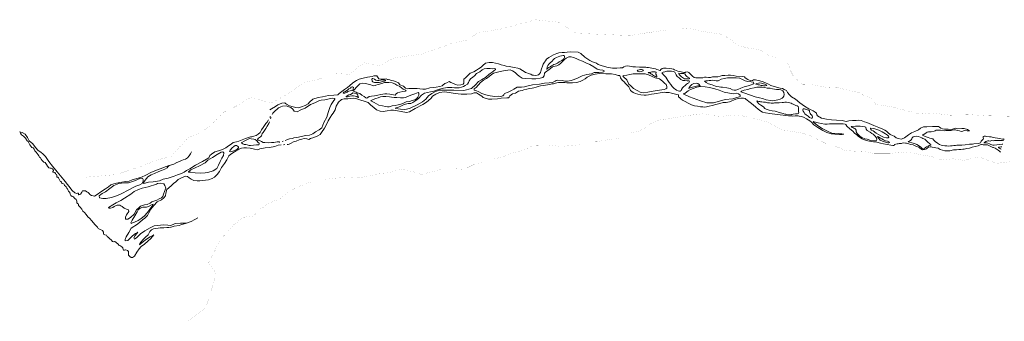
# Model space of a CAD drawing. Header units: metres. Extents: x 347609 to 404409, y 8547781 to 8605413.
# Tile 1 of 37: x 347609 to 352336, y 8547781 to 8549228. Entities that reach past the tile are written whole.
import ezdxf

# ---------------------------------------------------------------- set-up
doc = ezdxf.new("R2010")
doc.units = ezdxf.units.M
doc.layers.get('0').update_dxf_attribs({"color": 3})
doc.layers.add('01. RIO', color=7, linetype='Continuous', lineweight=5, true_color=0x2776bb)
doc.layers.add('02. FAJA MARGINAL', color=5, linetype='Continuous', lineweight=0)

# ---------------------------------------------------------------- blocks, each defined once
blk = doc.blocks.new('REIORORI')
at = {"layer": '01. RIO', "color": 152, "lineweight": 15, "true_color": 0x2776bb, "flags": 128}
for points in [[(352131.6, 8548705.3), (352112.6, 8548704.8), (352106.1, 8548706), (352101.9, 8548706.9), (352094.9, 8548705.3), (352087.9, 8548702.5), (352081.2, 8548700.7), (352067.3, 8548703), (352048.4, 8548703), (352040.3, 8548703.7), (352031, 8548706.9), (352025.2, 8548712.7), (352020.3, 8548715.5), (352008.7, 8548715.8), (351991.7, 8548715.1), (351964.1, 8548713.7), (351948, 8548713.4), (351934.6, 8548707.4), (351923.6, 8548699.5), (351906.7, 8548691.8), (351891.1, 8548684.9), (351876, 8548675.6), (351856.6, 8548661.8), (351846.4, 8548657), (351841.7, 8548655.6), (351827.1, 8548658.3), (351817.3, 8548661.6), (351808, 8548669.3), (351799.2, 8548672.7), (351788.8, 8548677.2), (351778.8, 8548685.5), (351769.9, 8548693), (351761.9, 8548698.8), (351752.6, 8548702.5), (351733.8, 8548710.2), (351709.2, 8548720.9), (351675.9, 8548735), (351665, 8548738.5), (351649.5, 8548744.8), (351636, 8548746.2), (351625.5, 8548744.6), (351608.1, 8548744.3), (351589.7, 8548742.7), (351577.6, 8548739.4), (351570.4, 8548742), (351557.1, 8548745), (351530.6, 8548746.2), (351506.9, 8548748), (351483, 8548750.1), (351457.9, 8548756.4), (351439.8, 8548766.2), (351436.5, 8548772.4), (351433.9, 8548779.6), (351427.9, 8548784.5), (351418.7, 8548790.5), (351398.3, 8548799.7), (351376.4, 8548813.2), (351353.9, 8548828.5), (351333.2, 8548846.2), (351315.1, 8548857.8), (351305.3, 8548867.2), (351295.7, 8548879.5), (351291.3, 8548887.6), (351278.8, 8548893.7), (351272, 8548898.1), (351260.4, 8548899.7), (351242.7, 8548904.6), (351214.6, 8548912), (351203.9, 8548918), (351189.7, 8548925.5), (351179.2, 8548930.2), (351162.7, 8548934.4), (351141.6, 8548939), (351132.1, 8548940.2), (351126.7, 8548936.2), (351120, 8548935.5), (351104.2, 8548940.4), (351092.3, 8548948.5), (351088.8, 8548954.1), (351077.2, 8548954.8), (351063.5, 8548954.3), (351049.6, 8548956.8), (351034.3, 8548959.7), (351021.6, 8548961.3), (351010.7, 8548961.5), (350993.9, 8548960.3), (350981.1, 8548959.9), (350971.9, 8548956.5), (350960.2, 8548954.2), (350944.6, 8548953.9), (350935.6, 8548953.2), (350924.9, 8548951), (350916.2, 8548950.8), (350904.4, 8548952.9), (350896.7, 8548952.2), (350889.1, 8548949.5), (350877.9, 8548949.2), (350865.4, 8548949), (350855.7, 8548949.1), (350847.7, 8548951.1), (350839.2, 8548957.1), (350834.1, 8548962.3), (350824.8, 8548972), (350822.2, 8548975.2), (350815.8, 8548977.3), (350806, 8548976.5), (350803.5, 8548974.3), (350797.4, 8548975.3), (350784.6, 8548977.8), (350777.3, 8548979.4), (350769.5, 8548981.6), (350761.4, 8548985.1), (350753.2, 8548988.1), (350747.2, 8548990), (350739.4, 8548991.8), (350731.1, 8548994.1), (350712.8, 8548996.2), (350705.5, 8548996.3), (350699.6, 8548996), (350693.7, 8548994.3), (350687, 8548989.8), (350683.7, 8548983.9), (350682.7, 8548983.6), (350674.8, 8548987.4), (350668.5, 8548989.1), (350661.4, 8548991.9), (350652.6, 8548994.3), (350644.1, 8548996), (350635.3, 8548997.5), (350627.3, 8548998.5), (350620.4, 8548999.5), (350615.2, 8548999.8), (350608.5, 8549000.2), (350601.5, 8549000.6), (350593.2, 8549001), (350585.4, 8549001), (350565.9, 8549001.2), (350552.6, 8549002.3), (350546.2, 8549003.9), (350537.4, 8549005.3), (350527.8, 8549006), (350517.4, 8549005.9), (350509.2, 8549001.3), (350503.6, 8548997.8), (350491.4, 8548997), (350476.5, 8548995.1), (350454.9, 8548995.1), (350428.6, 8549000.8), (350401.1, 8549008.1), (350386.7, 8549012.9), (350378.6, 8549019.7), (350358.3, 8549025.7), (350345.8, 8549031.7), (350323, 8549048.4), (350303.8, 8549065.4), (350290, 8549071.7), (350255.1, 8549074.4), (350237.2, 8549072.1), (350224.4, 8549071.3), (350213.3, 8549071), (350197.3, 8549068.5), (350187.8, 8549065.8), (350171.3, 8549059.3), (350149, 8549047.4), (350138.5, 8549039), (350132.7, 8549030.8), (350128.3, 8549024), (350122, 8549015.5), (350118.4, 8549004.8), (350114.7, 8548991.7), (350110.7, 8548981.4), (350109.7, 8548975.4), (350104.9, 8548968.2), (350099.8, 8548963.3), (350093, 8548961.7), (350084.1, 8548961.1), (350076.2, 8548961.6), (350069.7, 8548962.6), (350062.4, 8548966), (350056.4, 8548968.4), (350051.7, 8548970.6), (350044.5, 8548973.6), (350037.7, 8548975.5), (350030.6, 8548979.8), (350022.9, 8548985), (350009.9, 8548992.7), (350001.3, 8548996.1), (349982.2, 8548998.3), (349959.6, 8549002.9), (349945.1, 8549005.4), (349934.9, 8549008), (349921.1, 8549011.1), (349907.8, 8549016), (349893, 8549020.3), (349879.6, 8549023.3), (349862.9, 8549023), (349845.3, 8549019.2), (349833.2, 8549009), (349825.2, 8549000.7), (349811.9, 8548992.7), (349801.8, 8548985.9), (349788.7, 8548978.4), (349771.6, 8548971.6), (349749.6, 8548949.3), (349741.4, 8548942.5), (349741.3, 8548930.8), (349741.8, 8548924.3), (349738.2, 8548918.9), (349727, 8548915.5), (349712.4, 8548914.5), (349701.3, 8548917.3), (349691.3, 8548922.1), (349679.7, 8548927.2), (349670.6, 8548930.9), (349659.2, 8548925.8), (349649.7, 8548921.7), (349641, 8548913.2), (349636.6, 8548910.2), (349625.9, 8548907.6), (349608.2, 8548903.7), (349596, 8548902.7), (349577.4, 8548901.5), (349558, 8548895.5), (349544.1, 8548895.2), (349529.3, 8548897.1), (349517.1, 8548898.2), (349493.9, 8548898.5), (349477.5, 8548897.4), (349468.8, 8548896.6), (349460.9, 8548900.1), (349451.8, 8548908.9), (349433.4, 8548915.9), (349427.3, 8548924.7), (349413.6, 8548931.2), (349403.2, 8548934.5), (349392.5, 8548937), (349385.7, 8548940.3), (349378, 8548940.8), (349374.2, 8548941.9), (349368.5, 8548944.6), (349356.7, 8548943), (349344.9, 8548942.2), (349333.4, 8548944.9), (349326.9, 8548953.9), (349323, 8548958.3), (349309.6, 8548958.6), (349301.4, 8548955.9), (349278.1, 8548951.8), (349257.9, 8548947.8), (349238.7, 8548942.3), (349226.5, 8548936), (349208.5, 8548924.8), (349193.1, 8548910.3), (349182.1, 8548902.1), (349169, 8548892.7), (349156.3, 8548883.9), (349143.2, 8548873.5), (349136, 8548868.2), (349116.7, 8548866.4), (349091.2, 8548863.8), (349062.7, 8548857.6), (349041.2, 8548855.5), (349016.6, 8548846.7), (348999.9, 8548831.8), (348993.3, 8548824.7), (348978.8, 8548816.8), (348961.7, 8548809.4), (348947.2, 8548805), (348934.9, 8548806.7), (348922.2, 8548809.4), (348905.1, 8548815.5), (348890.7, 8548823), (348885.5, 8548826.1), (348881.9, 8548829.1), (348868.1, 8548826.9), (348848.2, 8548818.9), (348836.9, 8548812), (348817.9, 8548800.7), (348810.1, 8548796)], [(351566.6, 8548678.6), (351557.6, 8548677.5), (351545.8, 8548677.5), (351522.1, 8548678.2), (351505.8, 8548680.6), (351484.7, 8548687.6), (351465.1, 8548697.1), (351441.4, 8548710.6), (351421.9, 8548723.4), (351411.2, 8548736.2), (351402.5, 8548743.2), (351386.5, 8548752), (351375.7, 8548758.3), (351364.3, 8548763), (351352, 8548765.9), (351345.8, 8548766.7), (351332.6, 8548766.8), (351317.1, 8548766), (351300.5, 8548766.7), (351287.4, 8548768.2), (351274.4, 8548769.7), (351245.8, 8548773), (351209.9, 8548777.8), (351189.2, 8548781.6), (351175.9, 8548784.3), (351166.7, 8548788.9), (351154.2, 8548799), (351143.7, 8548808.1), (351130.2, 8548819.5), (351116, 8548830.4), (351095.8, 8548846.9), (351091.7, 8548849.9), (351084.2, 8548851.7), (351072, 8548852.3), (351060, 8548850.8), (351046.6, 8548846.7), (351035.9, 8548842.7), (351028.7, 8548838.4), (351017.4, 8548834.7), (351000.7, 8548831.2), (350986.5, 8548830.2), (350969.7, 8548825.9), (350951.7, 8548822), (350933.8, 8548816.4), (350918.7, 8548812.5), (350906.1, 8548810.6), (350896.2, 8548809.1), (350888.3, 8548809.3), (350877, 8548810.6), (350862.9, 8548813.7), (350849.1, 8548815.1), (350834.9, 8548819.9), (350818.4, 8548828.1), (350804.3, 8548835.5), (350791.9, 8548841.3), (350783.8, 8548848.8), (350778.5, 8548853.6), (350772, 8548858.7), (350771.9, 8548867.9), (350763.4, 8548868.4), (350738.9, 8548875.9), (350727.2, 8548879), (350711.9, 8548878.1), (350703.9, 8548880.1), (350683.2, 8548877), (350667.1, 8548873.7), (350654.8, 8548871.7), (350642.3, 8548870.3), (350627.3, 8548867.8), (350617, 8548866.2), (350606.9, 8548866.2), (350590.5, 8548867.6), (350576, 8548870.6), (350565.5, 8548873.7), (350554.9, 8548879.5), (350542, 8548888.8), (350538.9, 8548896), (350533.9, 8548905.2), (350525.5, 8548914.7), (350518.3, 8548922.5), (350511.1, 8548930.5), (350501, 8548938.3), (350493.8, 8548949.2), (350492.1, 8548956.1), (350490.2, 8548959.8), (350482.6, 8548960.9), (350467.6, 8548964.5), (350450.3, 8548968.7), (350423.6, 8548967.6), (350392.9, 8548970.4), (350372.1, 8548967), (350353.1, 8548961.2), (350334.2, 8548952.5), (350323.8, 8548945), (350312.7, 8548938.1), (350299.9, 8548931.9), (350281.5, 8548926.7), (350262.8, 8548925.5), (350235.5, 8548925), (350226.3, 8548926.7), (350211.1, 8548927.3), (350195.2, 8548926.9), (350188.2, 8548925.7), (350181, 8548923.3), (350176.4, 8548921.5), (350172.1, 8548920.1), (350163.3, 8548919.8), (350153.9, 8548917.7), (350142.4, 8548916.1), (350133.1, 8548914.3), (350121.9, 8548912.4), (350110.2, 8548910.1), (350098.2, 8548907.5), (350089.3, 8548904.6), (350076.7, 8548901.6), (350069, 8548899.7), (350056.8, 8548897.2), (350043.4, 8548894.8), (350029.7, 8548892.2), (350021.5, 8548888.7), (350012.6, 8548887.5), (350003.9, 8548885), (349999.5, 8548881.2), (349988.8, 8548875), (349975.6, 8548873.1), (349962.1, 8548863.2), (349959.5, 8548857.1), (349955.1, 8548853.7), (349947.3, 8548852.9), (349920.3, 8548851.4), (349902.9, 8548848.6), (349876.2, 8548847.5), (349859.9, 8548847.5), (349844.5, 8548852), (349834.7, 8548854.5), (349827.1, 8548860.4), (349811.1, 8548870.2), (349801.8, 8548876.4), (349790.8, 8548877), (349778.2, 8548872.8), (349756.2, 8548870.3), (349727.8, 8548870.3), (349700.3, 8548873.6), (349670.5, 8548879), (349648.9, 8548882.4), (349624.9, 8548879.3), (349606.7, 8548871.4), (349591.5, 8548861.8), (349584.2, 8548852), (349571.8, 8548840), (349562.8, 8548832.9), (349544.3, 8548820.5), (349508.2, 8548801.7), (349480.1, 8548785.6), (349465.7, 8548783.1), (349440, 8548787), (349422.9, 8548790.1), (349403.1, 8548794.6), (349390.3, 8548793.5), (349373.4, 8548791.5), (349354.5, 8548787.5), (349339.9, 8548789.2), (349322.7, 8548795.1), (349309.2, 8548807.5), (349294.8, 8548817.7), (349281.8, 8548830.3), (349268, 8548835.7), (349242.7, 8548844.4), (349223.5, 8548850.1), (349210.2, 8548851.5), (349183.8, 8548849.2), (349167.4, 8548849.2), (349153.6, 8548844.7), (349139.2, 8548833.2), (349129.1, 8548812.6), (349122.9, 8548795.5), (349113.6, 8548780.3), (349106.8, 8548771.5), (349098.8, 8548758.2), (349089.3, 8548742.4), (349082.1, 8548725.8), (349071.7, 8548706.9), (349058.6, 8548687.5), (349051.9, 8548678), (349041.1, 8548670.8), (349020.8, 8548663.2), (349005.5, 8548657.3), (348997.3, 8548653.9), (348987.6, 8548656.2), (348975, 8548657.6), (348964.2, 8548655.4), (348951.2, 8548651.6), (348936.9, 8548645.7), (348924.3, 8548642.3), (348912.3, 8548635.4), (348902, 8548630.7), (348897.6, 8548628.7), (348893.9, 8548629.1)], [(348821.5, 8548772.8), (348824.9, 8548779), (348834.5, 8548789.8), (348847.1, 8548800.3), (348852.1, 8548805.2), (348862.5, 8548810.1), (348871.5, 8548813.8), (348888.1, 8548814.7), (348901.1, 8548810.1), (348910.6, 8548806.1), (348919.6, 8548799.3), (348926.4, 8548789.2), (348940.6, 8548786.4), (348958.5, 8548795.3), (348979.4, 8548803.9), (349005.7, 8548821.3), (349025.7, 8548829.3), (349042.1, 8548836.7), (349047.9, 8548840.1), (349056.9, 8548841.3), (349073.8, 8548843.8), (349095.1, 8548848.7), (349111.1, 8548851.5), (349121.9, 8548850.6), (349121.6, 8548846.6), (349113.3, 8548835.8), (349104.7, 8548821.6), (349097.3, 8548806.8), (349089.6, 8548783.4), (349082.8, 8548760.3), (349069.8, 8548735.2), (349059.3, 8548709.6), (349047, 8548700.4), (349029.7, 8548689.3), (349016.7, 8548680.3), (349000.1, 8548674.2), (348981.9, 8548672), (348968.9, 8548669.5), (348948, 8548664.9), (348925.4, 8548661.4), (348918.9, 8548658.6), (348904.4, 8548655.7), (348891.6, 8548651.3), (348884.1, 8548648.8)], [(348812.6, 8548764.4), (348810, 8548758.1)], [(348815.5, 8548758.5), (348813.6, 8548752.3)], [(348803.1, 8548747.2), (348797.5, 8548736), (348791.4, 8548729.3), (348783.8, 8548719.9), (348778.2, 8548711.1), (348769.2, 8548699.8), (348762.9, 8548687), (348753.9, 8548679.5), (348744.4, 8548672.2), (348733.3, 8548668.8), (348723.3, 8548666.5), (348716.8, 8548666.1), (348707.7, 8548663.3), (348693.4, 8548658.1), (348676.8, 8548652.4), (348660.7, 8548645.3), (348649.2, 8548642.2), (348634.4, 8548638.2), (348623.9, 8548631.3), (348611.5, 8548623.6), (348598.1, 8548613.7), (348581.9, 8548606), (348564.1, 8548598.9), (348546.1, 8548594.1), (348529.7, 8548583.5), (348522, 8548576.6), (348516.5, 8548565.7), (348485.9, 8548547.5), (348452.7, 8548529.8), (348425.9, 8548511.8), (348409.8, 8548504.7), (348397.8, 8548496.4), (348386.2, 8548490.5), (348367, 8548483.8), (348349.8, 8548477.8), (348321.5, 8548468.5), (348298.5, 8548462.2), (348279.4, 8548455.7), (348249.1, 8548450), (348227.1, 8548447.8), (348211.5, 8548443.3), (348203.3, 8548442.1), (348204, 8548445.9), (348211.2, 8548458.3), (348223.9, 8548474.2), (348239.4, 8548483.6), (348255.9, 8548490.7), (348276.9, 8548499), (348289.9, 8548505.1), (348306, 8548510.9), (348316.2, 8548517.2), (348320.4, 8548522.3), (348324.2, 8548526.5), (348326.9, 8548529)], [(348857.8, 8548640.4), (348855.7, 8548640.4), (348855.3, 8548642.3), (348853.3, 8548642.6), (348845.5, 8548641.3), (348837.5, 8548640.4), (348828.4, 8548639.1), (348818.6, 8548638.3), (348802.1, 8548636.9), (348786.3, 8548638.2), (348778, 8548638.8), (348769.4, 8548643.2), (348760.8, 8548648.7), (348754, 8548650.3), (348750.7, 8548653.6), (348751.7, 8548656.2), (348755.8, 8548660.2), (348765.1, 8548665.6), (348770.2, 8548671), (348771, 8548676.4), (348773.7, 8548681.9), (348778, 8548686.4), (348784.5, 8548696.4), (348790.5, 8548706.5), (348796.4, 8548717.4), (348804.5, 8548730.5), (348808.2, 8548738)], [(352317.6, 8548592.4), (352313.9, 8548597.1), (352306.5, 8548602.3), (352292, 8548610.9), (352284.6, 8548614.5), (352281.8, 8548615.1), (352275.4, 8548617.6), (352267.8, 8548620.6), (352262.5, 8548624.1), (352258.4, 8548626.8), (352255.7, 8548628), (352252.5, 8548627.9), (352246.4, 8548627.9), (352242.2, 8548627.7), (352235.2, 8548628), (352229.7, 8548629.2), (352227.5, 8548629.2), (352221.1, 8548627), (352211.1, 8548623.5), (352197, 8548619.7), (352182.4, 8548615.9), (352169.7, 8548612.4), (352155.8, 8548609.4), (352144.3, 8548607.3), (352136.4, 8548606.2), (352127.2, 8548605.5), (352118.1, 8548605.1), (352107.2, 8548604.4), (352100.3, 8548604.2), (352092.3, 8548603), (352086, 8548601.7), (352081.6, 8548600.8), (352075.1, 8548599.6), (352069, 8548598.7), (352050.3, 8548599.4), (352039.9, 8548602.1), (352028.8, 8548605.9), (352018.6, 8548611.5), (352008.2, 8548613.8), (351998.8, 8548614.8), (351989.8, 8548615.9), (351985, 8548617.7), (351979.8, 8548618.2), (351972.1, 8548615.9), (351966.8, 8548613.6), (351962.7, 8548608.4), (351954.5, 8548604.6), (351944.1, 8548604), (351936, 8548607.7), (351930.8, 8548612.3), (351926.1, 8548615.7), (351914.6, 8548619.4), (351909, 8548623.6), (351898.3, 8548627.5), (351886.5, 8548629.4), (351878.3, 8548631.7), (351871.9, 8548633.8), (351867.3, 8548635.3), (351862.5, 8548636.3), (351852.1, 8548636.7), (351845.7, 8548635.9), (351842.4, 8548634.6), (351837.3, 8548634.8), (351832, 8548634.8), (351827.4, 8548633.1), (351822.5, 8548632.1), (351816, 8548631.6), (351809.6, 8548628.9), (351806.7, 8548625.1), (351801.1, 8548624.5), (351791.6, 8548625.9), (351756, 8548631.8), (351741.8, 8548635.5), (351723.5, 8548640), (351709, 8548641.9), (351696.3, 8548643.7), (351673.3, 8548648.6), (351654.3, 8548655.7), (351636.9, 8548667.3), (351628, 8548674.9), (351617.7, 8548683.7), (351608.4, 8548693.4), (351594, 8548704), (351580.8, 8548717.3), (351575.7, 8548725.5), (351572.4, 8548727.4), (351562.3, 8548728.7), (351555.3, 8548728.5), (351546.1, 8548728.1), (351538.5, 8548727.7), (351528, 8548728.1), (351517.6, 8548728.1), (351506.4, 8548727.9), (351497.2, 8548727.9), (351486.2, 8548726.8), (351474.8, 8548727.5), (351456.7, 8548730.7), (351443.3, 8548733.5), (351430, 8548735.9), (351417.9, 8548738.9), (351421.9, 8548734.4), (351439.2, 8548720.3), (351461.3, 8548706.4), (351490.4, 8548691.2), (351508.3, 8548684), (351538.1, 8548681.6), (351555.7, 8548680.9), (351566.6, 8548678.6)], [(348253.3, 8548196.5), (348238.7, 8548177.7), (348223.6, 8548164.8), (348207.6, 8548151.7), (348192.1, 8548139.6), (348183, 8548128.1), (348171.5, 8548112.6), (348160.4, 8548093.7), (348149.9, 8548086.7), (348144.3, 8548087.1), (348137.2, 8548091.2), (348131.3, 8548098.4), (348130.6, 8548107.7), (348130.6, 8548115.2), (348126.5, 8548120), (348119.1, 8548124), (348117.1, 8548123.4), (348112.6, 8548122.7), (348106.7, 8548122.4), (348105.4, 8548126.1), (348104.5, 8548132.7), (348099.9, 8548137.7), (348094.8, 8548140.7), (348089.1, 8548145.3), (348084.7, 8548146.2), (348081.4, 8548151.1), (348071.7, 8548158.5), (348066.2, 8548163.3), (348063.9, 8548163.5), (348060.4, 8548161.8), (348054.3, 8548164.3), (348048.1, 8548171.8), (348042.2, 8548177.3), (348037.7, 8548180.5), (348035.1, 8548182.4), (348029.1, 8548187.6), (348025.2, 8548193.5), (348017.8, 8548195.1), (348011.8, 8548198.8), (348010.5, 8548208.2), (348006.4, 8548216.1), (347991.9, 8548223.7), (347986.4, 8548226.7), (347982.2, 8548232.4), (347971.2, 8548244.5), (347954.2, 8548264.4), (347946.4, 8548274), (347936.5, 8548282.3), (347927.6, 8548293.6), (347919.6, 8548302.6), (347912.1, 8548310), (347906.8, 8548319.3), (347898.8, 8548328.5), (347891.7, 8548336.4), (347890.9, 8548342.4), (347886.6, 8548346.6), (347883.6, 8548349.4), (347883.5, 8548357), (347879.8, 8548366.1), (347873.7, 8548369.4), (347870.6, 8548373.9), (347868, 8548378), (347861.4, 8548380.5), (347855.1, 8548384.6), (347851.8, 8548391.3), (347849.2, 8548398.7), (347843.4, 8548405.1), (347841.1, 8548408.8), (347839.4, 8548412), (347837.9, 8548417.2), (347836.2, 8548419.7), (347833.4, 8548420.4), (347832.3, 8548425.4), (347828.9, 8548429), (347823.4, 8548432.1), (347821.9, 8548438.2), (347819, 8548440.3), (347813.1, 8548442.5), (347811.5, 8548443.8), (347810, 8548448.9), (347807.2, 8548451.2), (347803.1, 8548453.1), (347800.9, 8548457.1), (347798.2, 8548462.7), (347795.6, 8548469.9), (347791.9, 8548472.6), (347787.2, 8548473.3), (347786.9, 8548480.3), (347786.4, 8548485.8), (347782.1, 8548486.8), (347780.3, 8548490), (347778.4, 8548494.8), (347771.3, 8548496.1), (347768.3, 8548496.2), (347768.8, 8548499.4), (347771.3, 8548504.8), (347769.9, 8548508.7), (347765.8, 8548512.2), (347759.8, 8548516.3), (347755.3, 8548515.5), (347748.7, 8548517), (347742, 8548525.1), (347737.9, 8548532.9), (347730.6, 8548542.1), (347724.8, 8548544.6), (347716.7, 8548552), (347712.4, 8548558.9), (347708, 8548565.6), (347704, 8548568.6), (347700.4, 8548574.1), (347697.8, 8548579.7), (347688.2, 8548592.6), (347681.6, 8548599.3), (347678.4, 8548606.8), (347673.8, 8548612.6), (347667.3, 8548614.4), (347657.9, 8548627.7), (347650.3, 8548642.9), (347644.4, 8548647.6), (347636.3, 8548659.4), (347626.7, 8548669.1), (347618.1, 8548676.3), (347612.6, 8548684.1), (347608.9, 8548690.8), (347621.1, 8548687.6), (347635.4, 8548678.6), (347646, 8548662.6), (347654.7, 8548646.7), (347672.7, 8548633), (347685.3, 8548614.1), (347697, 8548600.8), (347709.9, 8548593.1), (347721.9, 8548582.8), (347732.6, 8548571.5), (347749.2, 8548548.4), (347766.8, 8548524.8), (347788.1, 8548497.6), (347820.1, 8548459.7), (347844.7, 8548428.6), (347861.4, 8548409), (347873.3, 8548397.3), (347882.9, 8548393.5), (347886.5, 8548396), (347891.7, 8548396), (347891.3, 8548388.9), (347893.6, 8548387.5), (347897.9, 8548389.7), (347901.9, 8548392.5), (347904.4, 8548395.8), (347907.3, 8548400.6), (347909, 8548404.1), (347910.9, 8548406.4), (347916.9, 8548407.5), (347925, 8548407.3), (347931.9, 8548402.9), (347937.6, 8548399.1), (347943.6, 8548393.1), (347945.3, 8548389.1), (347954, 8548385), (347961.8, 8548382.2), (347968.2, 8548381.4), (347976.4, 8548386.8), (348002.7, 8548404.8), (348021.5, 8548416.3), (348035, 8548426.1), (348046.3, 8548435), (348060.3, 8548441.3), (348073.2, 8548444.2), (348090.3, 8548447.1), (348117.9, 8548452.2), (348135.2, 8548453.2), (348149.2, 8548459.1), (348166.7, 8548464.3), (348194.3, 8548472.4), (348214.7, 8548482.4), (348238.3, 8548495.4), (348265, 8548505.6), (348288.8, 8548514.2), (348307, 8548521.9), (348326.9, 8548529)], [(352335.5, 8548655.9), (352334.1, 8548654.6), (352327.3, 8548654.5), (352312.8, 8548657.8), (352283.3, 8548663.6), (352272.8, 8548665.9), (352264.5, 8548666.7), (352252.6, 8548668.1), (352246.1, 8548669.2), (352240, 8548669.2), (352234.6, 8548667.2), (352234.2, 8548662.7), (352236.1, 8548658.1), (352234.8, 8548654.4), (352230, 8548650.5), (352225.8, 8548645.9), (352223.7, 8548640.3), (352222.3, 8548636.5), (352217, 8548634.9), (352211.9, 8548634.8), (352190.7, 8548632.1), (352183.4, 8548631.3), (352168.6, 8548630.5), (352149, 8548627.9), (352131.8, 8548626.2), (352121.1, 8548625.9), (352108, 8548625.5), (352101.2, 8548625), (352093.2, 8548624), (352086.4, 8548622.9), (352078.2, 8548622.7), (352069.4, 8548621.9), (352061.1, 8548622.3), (352051, 8548622.8), (352040.8, 8548624.2), (352033.8, 8548625.5), (352025.1, 8548629.3), (352015.4, 8548635.3), (352004.8, 8548643.7), (351996.6, 8548652.3), (351993.4, 8548655.7), (351986.9, 8548658), (351979, 8548660.4), (351970.4, 8548662.8), (351960.8, 8548665.9), (351950.2, 8548670.2), (351943.6, 8548673.9), (351942.8, 8548675.2), (351943.7, 8548676.1), (351949.2, 8548677.5), (351961.1, 8548685.4), (351965.5, 8548688.2), (351972.9, 8548689.7), (351985.1, 8548690.5), (352000.1, 8548692.5), (352004.4, 8548695.6), (352009.3, 8548697.4), (352017.5, 8548698.7), (352029.6, 8548697.6), (352047.4, 8548695.6), (352055.6, 8548696.4), (352064.2, 8548696.5), (352071.4, 8548695.7), (352080.4, 8548696.3), (352086.2, 8548698.6), (352093.1, 8548700.3), (352102.3, 8548699.6), (352110.2, 8548696.3), (352121.1, 8548694.9), (352129.3, 8548692.3), (352137.6, 8548693.9), (352143, 8548695.9)], [(352131.6, 8548705.3), (352143.4, 8548706), (352158.9, 8548700.7), (352169.4, 8548694.6), (352157.5, 8548694.6), (352143, 8548695.9)], [(348864.3, 8548627.1), (348850.6, 8548625.8), (348833.2, 8548619.6), (348808.1, 8548615), (348786.8, 8548614), (348762.3, 8548608.5), (348751.2, 8548603.2), (348736.5, 8548606.8), (348715.9, 8548612), (348697.9, 8548613), (348685.1, 8548613), (348673.4, 8548611.4), (348660.3, 8548606.8), (348639.7, 8548594.1), (348622, 8548583.3), (348613.2, 8548574.1), (348602.7, 8548556.2), (348592.5, 8548538.7), (348578.4, 8548518.4), (348567.6, 8548499.5), (348557.1, 8548485.7), (348544.4, 8548473.3), (348533.3, 8548465.5), (348515.6, 8548459.9), (348474.3, 8548454.7), (348460.3, 8548455), (348445.2, 8548457.3), (348432.5, 8548463.5), (348423.3, 8548469.7), (348415.1, 8548475.9), (348404.4, 8548476.9), (348382.4, 8548467.1), (348370.3, 8548460.6), (348358.6, 8548450.4), (348347.1, 8548442.6), (348335.9, 8548430.7), (348315, 8548413.1), (348309.8, 8548396.1), (348309.1, 8548383.7), (348300.9, 8548372.6), (348289.2, 8548363.4), (348269.5, 8548353.9), (348253.2, 8548337.2), (348238.8, 8548318.3), (348229, 8548301.3), (348221.8, 8548289.2), (348210, 8548276.4), (348197.9, 8548267), (348174, 8548246.9), (348144.9, 8548227.3), (348132.8, 8548206.7), (348120.1, 8548185.8), (348114.8, 8548174), (348115.8, 8548166.5), (348127.9, 8548168.8), (348140, 8548180.2), (348149.8, 8548191.3), (348164.2, 8548202.8), (348175.7, 8548208)], [(348874.2, 8548644.6), (348868.6, 8548643.1)], [(348881.7, 8548629.3), (348876.1, 8548628.2)], [(352329, 8548630.7), (352326.2, 8548631), (352313.9, 8548629.6), (352299.8, 8548628.3), (352287.2, 8548626.1), (352284, 8548625.3), (352281.3, 8548625.5), (352272.3, 8548629.8), (352265.2, 8548632.7), (352257.6, 8548635.2), (352250.7, 8548636.7), (352242, 8548637), (352238.7, 8548637.3), (352240.6, 8548638.6), (352242.6, 8548640.7), (352246.9, 8548643.1), (352253, 8548644.7), (352257.2, 8548646.2), (352262.8, 8548646.6), (352268.1, 8548645.9), (352271.6, 8548647.4), (352277.2, 8548648), (352283.3, 8548647.5), (352288.8, 8548648.2), (352297.7, 8548648.3), (352307.2, 8548648.2), (352314, 8548648.5), (352321.9, 8548648.5), (352327.8, 8548648.1), (352334.3, 8548649.4)], [(352324.6, 8548618.1), (352319.1, 8548617.4), (352310.6, 8548616.5), (352307.8, 8548614.7), (352309.2, 8548613.2), (352313.9, 8548611.5), (352318.3, 8548608.7), (352320.5, 8548606.5), (352321.3, 8548606.2)], [(348326.9, 8548529), (348333.3, 8548529.4), (348349.7, 8548535.5), (348363.9, 8548542.2), (348375.4, 8548547.5), (348385.6, 8548552.9), (348394.2, 8548555.9), (348405.1, 8548559), (348415.3, 8548565.1), (348422.1, 8548574.4), (348428.5, 8548584.4), (348434.1, 8548593.3)], [(348175.7, 8548208), (348162.9, 8548192.6), (348156.7, 8548180.9), (348160.9, 8548174.3), (348171.1, 8548182.2), (348188.7, 8548199.8), (348210, 8548215.2), (348235.8, 8548228.9), (348254.4, 8548238.4), (348298.7, 8548243.3), (348319.9, 8548242.3), (348330.7, 8548239.7), (348354.6, 8548250.8), (348381.7, 8548252.1)], [(348253.3, 8548196.5), (348234.8, 8548186.4), (348212.2, 8548172), (348202.8, 8548163.2), (348188, 8548150.8), (348183.6, 8548147.4), (348185.3, 8548154.8), (348199.4, 8548171), (348213.2, 8548185.1), (348225, 8548195.2), (348233.4, 8548211), (348242.5, 8548219.1), (348251.6, 8548224.5), (348273.1, 8548227.2), (348283.2, 8548229.2), (348300.7, 8548229.5), (348315.6, 8548230.9), (348325.3, 8548230.9), (348336.4, 8548231.9), (348351.2, 8548236.6), (348374.1, 8548241.3), (348382.2, 8548244.3)], [(348382.2, 8548244.3), (348410.1, 8548252), (348381.7, 8548252.1)], [(348410.1, 8548252), (348432, 8548260), (348449.5, 8548269.4), (348464.1, 8548276.7)]]:
    blk.add_lwpolyline(points, dxfattribs=at)
for points in [[(350189.8, 8548938.3), (350213.6, 8548937.1), (350225.7, 8548933.4), (350239.5, 8548933.1), (350257, 8548936.6), (350270.9, 8548941.7), (350289.8, 8548949.8), (350309.1, 8548958.1), (350331.5, 8548964.7), (350354.5, 8548968.7), (350367.5, 8548975.3), (350390.2, 8548975.3), (350406.9, 8548976.2), (350413.8, 8548977.9), (350415.8, 8548982.5), (350408.9, 8548985.4), (350393.6, 8548987.7), (350381.6, 8548991.2), (350364.9, 8549002.1), (350345.6, 8549012.4), (350326.3, 8549021), (350311.1, 8549028.5), (350293, 8549035.4), (350281.2, 8549042.6), (350268, 8549047.2), (350256.5, 8549050.1), (350244.7, 8549049.2), (350232.3, 8549042.9), (350224.6, 8549037.4), (350218.8, 8549031.1), (350211.3, 8549023.6), (350205.9, 8549017.9), (350196.7, 8549011.3), (350187.5, 8549006.7), (350180, 8549004.7), (350172.2, 8549004.1), (350167.6, 8549002.1), (350149.7, 8548987.2), (350139.1, 8548980.5), (350133.3, 8548975.6), (350129, 8548971.1), (350127.5, 8548958), (350121.4, 8548950.5), (350108.4, 8548947.6), (350087, 8548944.7), (350067.3, 8548944.7), (350037.8, 8548945.6), (350021.9, 8548947.9), (350007.8, 8548956.6), (349996.8, 8548964.7), (349987.2, 8548974.5), (349974.5, 8548982.9), (349963.2, 8548986.9), (349931.9, 8548982.9), (349909.6, 8548978.6), (349883.3, 8548971.3), (349873.1, 8548963.8), (349863.3, 8548954.9), (349849.4, 8548945.9), (349835.2, 8548937.5), (349821.9, 8548927.1), (349800.4, 8548902.8), (349791.7, 8548895.8), (349790.6, 8548890.3), (349798.4, 8548887.7), (349814.1, 8548882.2), (349827.7, 8548874.1), (349847.4, 8548867.7), (349867, 8548862.8), (349890.3, 8548859.6), (349909.2, 8548860.5), (349919.6, 8548859.9), (349928.1, 8548862.2), (349933, 8548868), (349937.1, 8548874.4), (349954.3, 8548879.7), (349970.6, 8548888.7), (349980.7, 8548894.2), (349998.2, 8548903.8), (350018.6, 8548904.1), (350031.9, 8548906.1), (350050.3, 8548911.3), (350071.8, 8548915.1), (350104.1, 8548918), (350129.2, 8548923), (350151.6, 8548925.1), (350167.6, 8548927.1), (350179.8, 8548933.8), (350184.2, 8548936.7)], [(350139.1, 8548989.8), (350139.7, 8548993.9), (350141.1, 8548997.8), (350141.3, 8549001.6), (350142.4, 8549005.1), (350144.7, 8549008.9), (350148.8, 8549014.3), (350153.6, 8549019.6), (350157.7, 8549022.6), (350163.5, 8549027.3), (350172.4, 8549037.1), (350177.2, 8549041.6), (350186.7, 8549047.1), (350194.6, 8549050.7), (350201.5, 8549053.8), (350211, 8549055.5), (350218.7, 8549056.1), (350223.5, 8549055.9), (350224.8, 8549053.4), (350225.3, 8549047.1), (350221.9, 8549040.9), (350219, 8549037.1), (350212.4, 8549033), (350205.1, 8549028.8), (350199, 8549025.2), (350191.5, 8549019.8), (350184.7, 8549016.6), (350179.2, 8549015.5), (350173.8, 8549012.7), (350168.8, 8549009.7), (350162.3, 8549006.4), (350155.5, 8549002.4), (350149.8, 8548998.5), (350145.4, 8548995.7), (350141.2, 8548991.6), (350139.7, 8548990.4)], [(349412.8, 8548802.2), (349438, 8548798.5), (349457.7, 8548797.1), (349480.2, 8548801.8), (349516.7, 8548819.6), (349542.9, 8548834.5), (349558.8, 8548846.7), (349572.4, 8548863.5), (349587.9, 8548874.3), (349602.8, 8548882.7), (349623.4, 8548889.3), (349662.3, 8548890.7), (349694.1, 8548890.2), (349741.4, 8548888.3), (349777.4, 8548897.2), (349796.6, 8548915), (349811.2, 8548930.9), (349826.1, 8548940.3), (349845.3, 8548950.1), (349863.1, 8548966.9), (349876.7, 8548976.8), (349892.6, 8548988.9), (349893.3, 8548992.9), (349890.7, 8548994.7), (349880.7, 8548992.3), (349867.5, 8548993.2), (349852.2, 8548993.8), (349838.7, 8548992.6), (349829.6, 8548987.4), (349818.5, 8548978.6), (349801.5, 8548969.5), (349792.4, 8548958.9), (349784.7, 8548952.5), (349772.7, 8548944.5), (349766.8, 8548935.4), (349764.2, 8548926.6), (349758.6, 8548919), (349748.3, 8548912.3), (349739.2, 8548907.6), (349730.4, 8548904.1), (349719.2, 8548901.6), (349710.4, 8548901.3), (349696.9, 8548901.6), (349683.4, 8548902.8), (349663.7, 8548902.5), (349644.4, 8548899), (349625.3, 8548894.3), (349610.6, 8548889.3), (349597.7, 8548885.5), (349581.5, 8548881.7), (349553, 8548876.1), (349538.4, 8548866.1), (349524, 8548850.3), (349511.4, 8548839.7), (349496.4, 8548831.5), (349487.5, 8548825.6), (349474.6, 8548826.1), (349454.3, 8548820.6), (349441.4, 8548814.7), (349427.3, 8548808.8), (349415.3, 8548805.3)], [(349304.8, 8548945.5), (349313.1, 8548942.4), (349318.6, 8548937.8), (349326.5, 8548936.5), (349332.9, 8548936.8), (349340.8, 8548938.2), (349345.8, 8548938.8), (349350.8, 8548940), (349356.1, 8548940.1), (349360.8, 8548939.9), (349365.5, 8548937.8), (349366, 8548936.2), (349364.3, 8548935), (349360.1, 8548933.4), (349355.2, 8548932.4), (349350.4, 8548931.8), (349341.6, 8548928.8), (349334.4, 8548927.3), (349329.2, 8548926.6), (349323.4, 8548926.6), (349318.7, 8548926.5), (349311.8, 8548926.9), (349307.5, 8548927.9), (349303.8, 8548929.7), (349301.1, 8548933.3), (349301.3, 8548936.8), (349300.4, 8548941.4), (349300.2, 8548942.9), (349301, 8548945.1), (349302.7, 8548945.6)], [(350504.2, 8548958.6), (350507.6, 8548953.5), (350523.3, 8548939), (350534, 8548919.4), (350541.2, 8548912.2), (350555.7, 8548897.3), (350576.2, 8548887), (350588.6, 8548880.2), (350604.4, 8548877.7), (350624.8, 8548880.6), (350649.6, 8548885.8), (350680.3, 8548890), (350702.9, 8548893.4), (350711.4, 8548896), (350715.7, 8548899), (350715.7, 8548907.1), (350712.7, 8548916.4), (350704.6, 8548923.3), (350695.6, 8548933.1), (350680.3, 8548943.7), (350660.2, 8548948.4), (350628.2, 8548964.2), (350611.6, 8548968.9), (350569.4, 8548968.9), (350554.9, 8548967.6), (350538.7, 8548965.9), (350524.2, 8548962), (350508.8, 8548960.3)], [(350588.8, 8548989.1), (350576.1, 8548985.9), (350572.8, 8548981.3), (350577.7, 8548979.1), (350585, 8548978.3), (350592.3, 8548979.1), (350597.4, 8548980.5), (350600.9, 8548982.7), (350603.4, 8548985.4), (350601.5, 8548988.1), (350593.6, 8548989.7)], [(350627.1, 8548974), (350628, 8548974.7), (350633.1, 8548975), (350638.6, 8548976.2), (350644.4, 8548977.9), (350652.8, 8548978), (350659.9, 8548977.4), (350663.5, 8548976.8), (350665, 8548974.2), (350663.5, 8548969.7), (350663.9, 8548966.6), (350667, 8548961.7), (350668.6, 8548958.7), (350668.5, 8548954.8), (350667.9, 8548952.3), (350665.1, 8548953.2), (350659.3, 8548956.3), (350657.6, 8548957.9), (350652.6, 8548960.8), (350647.6, 8548964), (350643.6, 8548966), (350638.8, 8548968.3), (350637.4, 8548969.7), (350635.3, 8548972), (350633.6, 8548973.1), (350629.9, 8548973.9), (350628.1, 8548973.9)], [(350692.6, 8548973.2), (350700.9, 8548961.9), (350710.5, 8548952.5), (350716.7, 8548944), (350721.1, 8548937), (350727.5, 8548926.8), (350734.4, 8548916.7), (350742.2, 8548907.4), (350751.2, 8548898.5), (350756.7, 8548894), (350762.6, 8548889.6), (350770.6, 8548886.4), (350777.6, 8548884.9), (350780.4, 8548884.7), (350784.3, 8548888), (350786.4, 8548893.9), (350791.3, 8548900.6), (350796.4, 8548906.6), (350804.5, 8548912.8), (350810.1, 8548918.2), (350816, 8548921.5), (350821.7, 8548925.4), (350824.1, 8548930.8), (350823.5, 8548934.3), (350820.5, 8548934.8), (350813, 8548934.5), (350803.1, 8548935.7), (350792.1, 8548937), (350783.3, 8548940.9), (350774.8, 8548948.5), (350766, 8548956), (350761.6, 8548963.6), (350757.4, 8548969.8), (350754.3, 8548976), (350748.6, 8548979.7), (350739.1, 8548980.7), (350728.8, 8548981.5), (350716.4, 8548980.4), (350707.1, 8548978.7), (350698.6, 8548976.6), (350694.4, 8548974.3)], [(350773.8, 8548972), (350781.1, 8548970.5), (350788.3, 8548969.7), (350793, 8548969.9), (350798.3, 8548969.5), (350801.9, 8548967.9), (350807.3, 8548960.5), (350811.9, 8548955.9), (350816.5, 8548952.6), (350822.9, 8548948.7), (350825.4, 8548946.7), (350826, 8548945.2), (350823.3, 8548944.6), (350817, 8548943.6), (350808.3, 8548943.6), (350801.1, 8548945.1), (350796.3, 8548947.4), (350791.4, 8548951.1), (350787.1, 8548954.1), (350782.9, 8548957.9), (350778.8, 8548962.1), (350775.5, 8548965.9), (350773.8, 8548968.7)], [(350897.2, 8548932.5), (350905.3, 8548927.3), (350916.7, 8548920.8), (350934.1, 8548914.8), (350949.1, 8548909.9), (350955.9, 8548907.6), (350967.3, 8548905.5), (350975.4, 8548904.4), (350983.7, 8548903.9), (351003.7, 8548901.1), (351020.5, 8548897.2), (351031.7, 8548892.3), (351039, 8548890.2), (351046.5, 8548889.9), (351056.6, 8548893.6), (351071.2, 8548899.8), (351086.8, 8548905.5), (351105.7, 8548911.5), (351121.3, 8548916.1), (351128.3, 8548919.2), (351133.2, 8548922.1), (351131.7, 8548928.1), (351121, 8548929.9), (351104.9, 8548930.9), (351091.7, 8548935.3), (351078.7, 8548941.3), (351065.5, 8548947.3), (351049.4, 8548949.6), (351032, 8548949.1), (351015.4, 8548948.8), (351007.6, 8548949.6), (350990.9, 8548945.2), (350976.9, 8548942.3), (350966, 8548936.6), (350961.9, 8548935.1), (350953, 8548934.8), (350946, 8548936.4), (350937.2, 8548937.7), (350927.3, 8548936.4), (350918.8, 8548935.8), (350911.8, 8548934.8), (350903.4, 8548934.5)], [(349206, 8548888.8), (349203.8, 8548889.3), (349199.8, 8548888.6), (349195.2, 8548887.3), (349188.9, 8548885.3), (349184.6, 8548883.5), (349180.4, 8548880.9), (349176.7, 8548879.5), (349170.1, 8548876.1), (349166.3, 8548874.8), (349162.1, 8548875.8), (349163.5, 8548879.9), (349170.7, 8548882.3), (349178.3, 8548886), (349184.5, 8548891.3), (349189.9, 8548895.7), (349196.7, 8548900.2), (349200.6, 8548904.2), (349206.1, 8548905.4), (349211.6, 8548903.5), (349210.2, 8548895.7), (349209.6, 8548891.9), (349208.2, 8548889.3)], [(349228.6, 8548877.5), (349242.5, 8548873.6), (349252.3, 8548866.5), (349263.3, 8548858.8), (349271.3, 8548853.5), (349275.4, 8548852.3), (349281, 8548855.3), (349287, 8548859.1), (349298.2, 8548861.2), (349313, 8548863), (349328.4, 8548866.5), (349342.3, 8548868.9), (349361.3, 8548872.7), (349371.6, 8548872.1), (349386.7, 8548871), (349411.6, 8548865.9), (349417.2, 8548871.9), (349422.5, 8548877.8), (349433.5, 8548880.4), (349447.7, 8548883.7), (349461, 8548885.2), (349464.6, 8548886.4), (349461.3, 8548889.9), (349450.1, 8548895.5), (349442.1, 8548900.6), (349434.1, 8548907.4), (349420.2, 8548914.5), (349410.1, 8548920.4), (349397.4, 8548924.8), (349380.5, 8548926.9), (349360.1, 8548926.9), (349347.1, 8548922.5), (349329.9, 8548917.4), (349319.2, 8548913.9), (349315.7, 8548912.1), (349307.7, 8548910.9), (349289.6, 8548916.5), (349268, 8548921.3), (349253.8, 8548923), (349241.4, 8548919.8), (349227.4, 8548905.6), (349215, 8548892), (349212.3, 8548884.6), (349225.1, 8548879.8)], [(350794.5, 8548873), (350824.4, 8548857.6), (350877.1, 8548838.1), (350907.5, 8548829.4), (350939.4, 8548829.8), (350968.5, 8548836.9), (350995.9, 8548845.6), (351032.1, 8548848.1), (351052, 8548855.1), (351065.3, 8548857.2), (351068.6, 8548858.9), (351067.4, 8548865.5), (351060.7, 8548872.6), (351049.5, 8548875.9), (351034.6, 8548872.1), (350991.4, 8548880.9), (350967.7, 8548890.4), (350946.5, 8548896.6), (350921.6, 8548902.9), (350900.8, 8548906.6), (350877.1, 8548907.4), (350859.3, 8548903.7), (350842.2, 8548898.3), (350829.4, 8548893.7), (350817.7, 8548887.1), (350811.5, 8548882.1), (350802.4, 8548874.6)], [(350821.2, 8548898.5), (350822.7, 8548902.4), (350830, 8548910.7), (350836, 8548916.4), (350845.4, 8548922.2), (350856.6, 8548924), (350864.9, 8548921.4), (350872, 8548916.7), (350875.1, 8548912.3), (350875.6, 8548910.2), (350872, 8548910.2), (350864.4, 8548910.4), (350857.9, 8548908.6), (350852.2, 8548907.3), (350839.1, 8548903.7), (350833.7, 8548902.4), (350824.8, 8548899.8)], [(351070.6, 8548881.9), (351085.9, 8548876.6), (351118.2, 8548866.2), (351140.8, 8548858.1), (351160.6, 8548852.5), (351175.1, 8548849.6), (351192.4, 8548844), (351213.4, 8548840), (351225.1, 8548839.5), (351232.8, 8548841.2), (351248.5, 8548844.4), (351259.4, 8548847.2), (351269.1, 8548852), (351275.1, 8548856.9), (351277.2, 8548860.9), (351278.8, 8548868.6), (351277.6, 8548878.3), (351272.7, 8548886.3), (351263.8, 8548891.6), (351255.8, 8548892.8), (351242.5, 8548892.8), (351223.5, 8548895.6), (351211.4, 8548898.8), (351198.5, 8548900), (351186.4, 8548902), (351173.1, 8548903.7), (351161, 8548904.5), (351147.7, 8548904.1), (351136, 8548901.6), (351117.4, 8548898.4), (351104.5, 8548893.6), (351088, 8548889.5), (351074.6, 8548884.7)], [(351143.5, 8548920.1), (351148.5, 8548922.3), (351156.6, 8548923.8), (351162, 8548924.9), (351170.7, 8548924.1), (351180, 8548921), (351186.6, 8548919.1), (351193.4, 8548915.9), (351196.5, 8548914.2), (351195.2, 8548912.8), (351188.3, 8548911.1), (351184.5, 8548910), (351180.1, 8548910.2), (351174.6, 8548911.8), (351169.1, 8548913.1), (351164.1, 8548914.2), (351160.2, 8548914.9), (351155.1, 8548916.2), (351149.8, 8548917.3), (351146.9, 8548918), (351144.8, 8548918.4)], [(349176.6, 8548860.1), (349188.6, 8548867.7), (349196.8, 8548869.8), (349204.9, 8548874.4), (349207.6, 8548876.6), (349216.7, 8548875.7), (349227.4, 8548872.3), (349232.1, 8548866), (349234.4, 8548859), (349235.9, 8548854.1), (349233.3, 8548855.4), (349227.4, 8548858.8), (349220.1, 8548860.5), (349212, 8548863.2), (349203, 8548862.8), (349194.7, 8548861.6), (349188.4, 8548859.9), (349182.3, 8548857.8), (349178.2, 8548857.7), (349176.7, 8548858.2)], [(349294.4, 8548839.6), (349310.4, 8548831), (349322.8, 8548824.2), (349333.2, 8548818.6), (349351.3, 8548814.4), (349364.6, 8548811.5), (349374.6, 8548809.7), (349383.2, 8548810), (349396.6, 8548814.7), (349411.1, 8548816.8), (349425.9, 8548819.8), (349438.9, 8548822.7), (349452.2, 8548827.1), (349464.6, 8548833.7), (349480.9, 8548836), (349493.7, 8548839.9), (349506.4, 8548843.1), (349514.1, 8548848.8), (349520.3, 8548855.6), (349525.3, 8548866.2), (349525.9, 8548875.4), (349521.8, 8548878), (349506.1, 8548872.1), (349491.3, 8548868.3), (349478.3, 8548863), (349461.7, 8548854.1), (349451, 8548852.9), (349436.8, 8548853.8), (349419.6, 8548855), (349406.6, 8548855), (349393.6, 8548857), (349384.7, 8548858.5), (349366.9, 8548860.3), (349352.1, 8548860.3), (349341.8, 8548858.2), (349330.5, 8548853.8), (349319, 8548849.3), (349305.4, 8548844.9), (349296.8, 8548840.8)], [(351148.2, 8548838.7), (351149.5, 8548834.5), (351158, 8548824.9), (351167.6, 8548817.9), (351179.6, 8548809.3), (351186.9, 8548802.5), (351193.5, 8548799), (351207.1, 8548794.2), (351221.4, 8548791.5), (351235.5, 8548789), (351243, 8548787.2), (351250.6, 8548784.7), (351267.7, 8548779.4), (351274.7, 8548777.7), (351282.7, 8548775.6), (351287.5, 8548774.4), (351291.5, 8548773.6), (351301.9, 8548771.4), (351306.6, 8548771.6), (351314.2, 8548771.9), (351316.2, 8548772.9), (351323.2, 8548774.9), (351333.5, 8548775.9), (351343.8, 8548776.9), (351348.6, 8548778.4), (351349.6, 8548781.9), (351347.9, 8548786.2), (351347.4, 8548793.7), (351347.4, 8548804.5), (351345.9, 8548811.6), (351342.3, 8548814.6), (351336, 8548817.1), (351328.3, 8548820.1), (351323.2, 8548822.6), (351318.4, 8548824.9), (351312.2, 8548827.7), (351305.9, 8548829.9), (351299.3, 8548831.4), (351291.3, 8548831.9), (351283, 8548831.9), (351275.4, 8548830.7), (351269.9, 8548830.2), (351254.8, 8548829.2), (351249, 8548829.2), (351243.3, 8548829.4), (351238.5, 8548829.2), (351233.7, 8548828.7), (351228.7, 8548827.7), (351225.4, 8548827.7), (351217.4, 8548828.4), (351209.6, 8548828.9), (351200, 8548829.7), (351193.5, 8548830.7), (351189.7, 8548831.7), (351187.9, 8548831.7), (351180.9, 8548832.4), (351172.9, 8548833.7), (351165.8, 8548834.7), (351161.8, 8548835.2), (351157.8, 8548835.5), (351152.2, 8548837), (351150.2, 8548837.7)], [(351377.1, 8548799.9), (351373.6, 8548800.8), (351371.7, 8548801.1), (351370, 8548800.2), (351369.1, 8548797.4), (351368.8, 8548793.9), (351371.1, 8548788.9), (351374.9, 8548782.5), (351378.9, 8548776.6), (351384.3, 8548771.9), (351394.1, 8548764.5), (351401.7, 8548759.2), (351409.7, 8548755.4), (351413.4, 8548756), (351415.3, 8548758.2), (351415.1, 8548762.1), (351413.3, 8548767.2), (351410.1, 8548771.2), (351407.3, 8548774), (351404.2, 8548778.7), (351401.8, 8548783), (351401.2, 8548786.7), (351400.7, 8548790.5), (351400.4, 8548793), (351398.4, 8548794.3), (351394.3, 8548794.7), (351391.8, 8548795), (351385.1, 8548797.2), (351382.1, 8548798.6), (351380, 8548799)], [(351601.6, 8548715.6), (351622.3, 8548717.6), (351644.8, 8548717.6), (351666.3, 8548713.9), (351671, 8548712.4), (351670.7, 8548710.4), (351673.7, 8548703.5), (351678.4, 8548697.1), (351692.7, 8548688.4), (351699.9, 8548682.5), (351706.3, 8548678.3), (351716.2, 8548668.7), (351722.6, 8548662), (351724.4, 8548652.9), (351721.4, 8548646.4), (351710.3, 8548646.7), (351695.7, 8548649.2), (351678.2, 8548654.3), (351667, 8548657.1), (351652, 8548662.5), (351642.3, 8548669.2), (351630, 8548681.8), (351624.8, 8548690.4), (351624.5, 8548698.3), (351622.1, 8548703), (351618.9, 8548705.7), (351613.7, 8548707.9), (351609.5, 8548710.9), (351604.8, 8548712.9)], [(351694.9, 8548707.7), (351710.3, 8548705.4), (351734.4, 8548698.2), (351750, 8548690.3), (351765.5, 8548681.1), (351776.1, 8548673.9), (351780.9, 8548668.9), (351781.6, 8548663.7), (351778.6, 8548661.2), (351770.7, 8548661), (351756, 8548664.4), (351742.8, 8548670.4), (351720.7, 8548683.6), (351706.3, 8548694.2), (351698.4, 8548698.2), (351695.4, 8548701.5), (351693.6, 8548705.9)], [(351727.1, 8548668), (351733, 8548659.9), (351740.8, 8548650.6), (351751.4, 8548644.7), (351760.3, 8548642), (351771, 8548639.4), (351777.3, 8548637.7), (351781.9, 8548637.5), (351784.3, 8548638.5), (351784.4, 8548640.3), (351781.8, 8548642.3), (351775.7, 8548645.6), (351765.4, 8548647.6), (351755.6, 8548652.3), (351747.8, 8548656.8), (351742.2, 8548660.4), (351736.3, 8548663.4), (351732.7, 8548665.4), (351730.4, 8548666.6)], [(351874.7, 8548642.2), (351881.8, 8548640.9), (351892.4, 8548637.4), (351904.9, 8548633.9), (351915.8, 8548628.6), (351929.2, 8548621.3), (351935.3, 8548615.8), (351942.3, 8548609.3), (351947.9, 8548607), (351949.2, 8548608.3), (351954.2, 8548611.3), (351958.5, 8548615.4), (351963.4, 8548617.6), (351970.9, 8548622), (351975.5, 8548624.8), (351981.6, 8548625.8), (351983.5, 8548626.5), (351983.7, 8548628.8), (351981, 8548631.5), (351976.9, 8548633.9), (351969.9, 8548639.7), (351963.1, 8548647.1), (351954.4, 8548654.4), (351945.3, 8548658.2), (351940, 8548660.6), (351931.7, 8548664.3), (351924.6, 8548666.9), (351913.7, 8548668.5), (351904, 8548667.2), (351898.3, 8548665.3), (351894.7, 8548661.2), (351891.7, 8548656.1), (351888.9, 8548652.3), (351885.8, 8548649), (351882.5, 8548646.5), (351878, 8548644.3), (351875.7, 8548643.3)], [(348616, 8548595), (348619.6, 8548601.5), (348629.1, 8548612.9), (348637.4, 8548620.3), (348643.3, 8548623.8), (348649.1, 8548624.4), (348655, 8548621.9), (348658.7, 8548618), (348659.3, 8548614.2), (348657, 8548609.3), (348651.8, 8548605.6), (348643.7, 8548602.4), (348637.8, 8548599.3), (348632.2, 8548597.2), (348627.1, 8548595.6), (348621.4, 8548594.7)], [(348672.6, 8548637.7), (348690, 8548646.7), (348706.1, 8548654.4), (348711.8, 8548658.6), (348720.7, 8548657), (348732.5, 8548654.6), (348740, 8548653.8), (348747.7, 8548646.3), (348753.6, 8548638.9), (348758.7, 8548635.1), (348759.1, 8548630.4), (348756.5, 8548628), (348745.9, 8548627), (348730.7, 8548626.4), (348717.5, 8548624.7), (348711, 8548624.5), (348701, 8548628), (348694.1, 8548629.8), (348686, 8548629.6), (348680.3, 8548632), (348674.8, 8548635.1)], [(348430.8, 8548496), (348451.1, 8548493.4), (348475.3, 8548492.1), (348498.8, 8548493.1), (348512.7, 8548495.7), (348537.1, 8548503.1), (348554.9, 8548514.4), (348563.2, 8548529.5), (348571.6, 8548547.2), (348580, 8548563.6), (348587.1, 8548576.2), (348588.4, 8548590), (348584.8, 8548593.6), (348575.5, 8548592.6), (348557.8, 8548581.3), (348535.2, 8548567.2), (348513, 8548553.3), (348498.8, 8548540.8), (348472.4, 8548526.3), (348451.8, 8548517.2), (348430.2, 8548507.6), (348422.1, 8548502.1), (348419.2, 8548497.9), (348419.4, 8548496.7)], [(347998.3, 8548389.3), (347991.1, 8548383.3), (347992.1, 8548373.5), (348008.2, 8548370.8), (348024.4, 8548370.5), (348050.1, 8548375.4), (348077.8, 8548385.3), (348103.2, 8548396.5), (348126.6, 8548409.1), (348166.9, 8548429.2), (348186, 8548436.1), (348196.2, 8548442), (348201.8, 8548452.6), (348202.5, 8548461.8), (348198.2, 8548468.4), (348185, 8548466.4), (348160, 8548454.9), (348130.6, 8548445.3), (348111.1, 8548444.7), (348085.4, 8548442), (348060.7, 8548433.1), (348040.9, 8548418.9), (348021.1, 8548401.8), (348005.3, 8548393.9)], [(348035.3, 8548326.2), (348037.8, 8548324.5), (348044.5, 8548324.3), (348056, 8548326.8), (348062.9, 8548331.2), (348068.4, 8548335.3), (348071.5, 8548336.7), (348077, 8548338.6), (348090.3, 8548337.5), (348094.5, 8548335.4), (348097.2, 8548333), (348101, 8548331.3), (348110.7, 8548323.5), (348121.6, 8548318.6), (348130.8, 8548315.7), (348132.6, 8548308.1), (348122.1, 8548291.9), (348117, 8548280.5), (348116.5, 8548271.3), (348127.9, 8548271.1), (348141.3, 8548278.2), (348157.8, 8548295.5), (348169.9, 8548315.9), (348184.3, 8548329), (348188.3, 8548333.7), (348208.8, 8548339.1), (348220.9, 8548341.1), (348234.6, 8548347.1), (348242.7, 8548353.5), (348266.6, 8548362.7), (348279, 8548368.4), (348289.7, 8548373.4), (348295.8, 8548379.5), (348300.1, 8548390.5), (348304.2, 8548403.3), (348309.9, 8548419), (348305.8, 8548433.1), (348300.8, 8548441.2), (348287, 8548443.2), (348271.3, 8548441.8), (348265.6, 8548439.5), (348225.3, 8548426.8), (348197.4, 8548419.1), (348178.6, 8548413.4), (348159.2, 8548403), (348143.1, 8548390.2), (348112.5, 8548371.1), (348094.1, 8548360.7), (348072.6, 8548349), (348055.5, 8548339.3)], [(348244.9, 8548340.6), (348231.2, 8548333.9), (348218.1, 8548329.3), (348200.6, 8548328), (348187.8, 8548324.2), (348178.4, 8548316.2), (348172.2, 8548306.8), (348162, 8548287), (348149.4, 8548266.8), (348143, 8548254), (348143.5, 8548250.8), (348151, 8548253.2), (348159.6, 8548256.9), (348177.3, 8548265), (348192.8, 8548274.1), (348206.8, 8548284.8), (348222.6, 8548303), (348234.4, 8548319.4), (348243.5, 8548331.7), (348250.5, 8548343.3)]]:
    blk.add_lwpolyline(points, close=True, dxfattribs=at)

msp = doc.modelspace()

# ---------------------------------------------------------------- linework, layer by layer
at = {"layer": '02. FAJA MARGINAL', "color": 5, "true_color": 0x0000ff, "const_width": 0.23}
for points in [[(352367, 8548765), (352258, 8548767), (352178, 8548772), (352123, 8548771), (352077, 8548770), (352034, 8548775), (351988, 8548781), (351931, 8548775), (351889, 8548786), (351797, 8548810), (351754, 8548817), (351720, 8548822), (351701, 8548850), (351658, 8548867), (351636, 8548879), (351563, 8548895), (351533, 8548903), (351494, 8548901), (351458, 8548908), (351411, 8548918), (351364, 8548919), (351324, 8548956), (351309, 8548986), (351296, 8549022), (351248, 8549046), (351204, 8549058), (351164, 8549084), (351106, 8549092), (351059, 8549104), (351011, 8549141), (350971, 8549160), (350924, 8549166), (350872, 8549175), (350833, 8549184), (350777, 8549189), (350717, 8549179), (350655, 8549170), (350599, 8549162), (350542, 8549152), (350279, 8549163), (350198, 8549216), (350086, 8549228), (349917, 8549183), (349811, 8549166), (349756, 8549130), (349698, 8549119), (349607, 8549087), (349545, 8549064), (349479, 8549055), (349400, 8549043), (349337, 8549008), (349262, 8549022), (349193, 8548966), (349128, 8548970), (349046, 8548943), (348971, 8548927), (348903, 8548875), (348814, 8548827), (348718, 8548856), (348650, 8548814), (348584, 8548782), (348548, 8548743), (348518, 8548715), (348475, 8548687), (348415, 8548661), (348339, 8548573), (348272, 8548556), (348211, 8548532), (348140, 8548507), (348075, 8548485), (347922, 8548472)], [(352389, 8548549), (352300, 8548539), (352212, 8548570), (352142, 8548553), (352090, 8548561), (352037, 8548555), (351984, 8548572), (351889, 8548589), (351845, 8548593), (351787, 8548586), (351711, 8548586), (351664, 8548595), (351605, 8548598), (351573, 8548601), (351539, 8548616), (351492, 8548628), (351449, 8548649), (351407, 8548671), (351369, 8548683), (351318, 8548692), (351269, 8548698), (351227, 8548724), (351178, 8548744), (351126, 8548755), (351077, 8548767), (351029, 8548771), (350982, 8548764), (350928, 8548768), (350894, 8548777), (350830, 8548770), (350785, 8548764), (350720, 8548752), (350675, 8548746), (350639, 8548731), (350587, 8548693), (350536, 8548685), (350485, 8548660), (350389, 8548645), (350347, 8548646), (350302, 8548628), (350208, 8548620), (350153, 8548626), (350115, 8548625), (350076, 8548624), (350032, 8548604), (349979, 8548589), (349939, 8548574), (349881, 8548558), (349837, 8548547), (349793, 8548535), (349743, 8548510), (349699, 8548513), (349643, 8548513), (349537, 8548485), (349500, 8548498), (349442, 8548511), (349385, 8548494), (349336, 8548490), (349288, 8548479), (349239, 8548469), (349185, 8548472), (349129, 8548468), (349070, 8548462), (349005, 8548449), (348941, 8548424), (348893, 8548399), (348858, 8548369), (348807, 8548349), (348767, 8548321), (348730, 8548286), (348683, 8548280), (348638, 8548245), (348609, 8548210), (348570, 8548173), (348549, 8548125), (348514, 8548059), (348552, 8548014), (348539, 8547960), (348501, 8547843), (348418, 8547781)]]:
    msp.add_lwpolyline(points, dxfattribs=at)

# ---------------------------------------------------------------- block references
msp.add_blockref('REIORORI', (0, 0))

doc.saveas('drawing.dxf')
